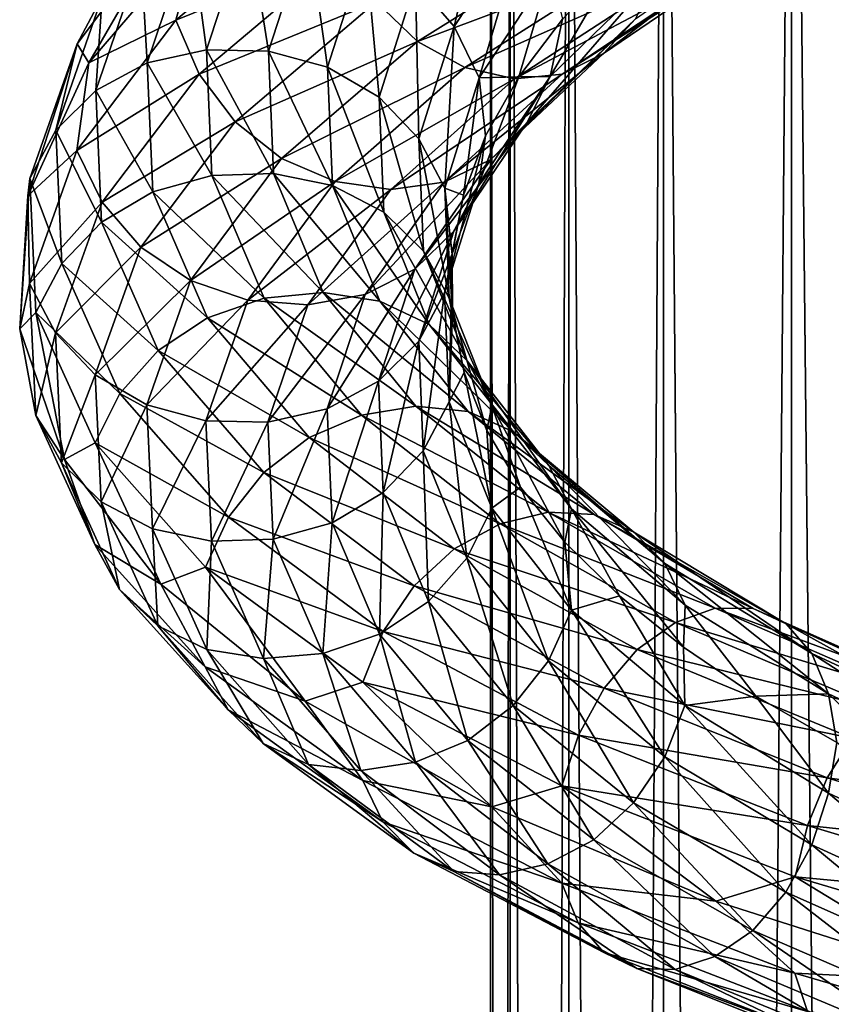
# Model space of a CAD drawing. Header units: metres. Extents: x -40 to 117, y -433 to 89.
# Tile 203 of 256: x -19 to -9, y -147 to -134. Entities that reach past the tile are written whole.
import ezdxf

# ---------------------------------------------------------------- set-up
doc = ezdxf.new("R2010")
doc.units = ezdxf.units.M
doc.layers.add('solid_506114_24501146', color=7, linetype='CONTINUOUS')

msp = doc.modelspace()

# ---------------------------------------------------------------- linework, layer by layer
at = {"layer": 'solid_506114_24501146'}
for points in [[(-7.222413, -315.732147, 285.176147), (-7.222413, -120.937187, 250.828537), (-9.192389, -121.217926, 249.236389)], [(-9.192389, -316.012909, 283.583984), (-9.192389, -121.217926, 249.236389), (-10.809105, -121.560013, 247.296341)], [(-9.192389, -316.012909, 283.583984), (-7.222413, -315.732147, 285.176147), (-9.192389, -121.217926, 249.236389)], [(-10.809105, -316.35498, 281.643951), (-10.809105, -121.560013, 247.296341), (-12.010434, -121.950287, 245.082962)], [(-10.809105, -316.35498, 281.643951), (-9.192389, -316.012909, 283.583984), (-10.809105, -121.560013, 247.296341)], [(-12.010434, -316.74527, 279.430573), (-12.010434, -121.950287, 245.082962), (-12.750209, -122.373764, 242.68129)], [(-12.010434, -316.74527, 279.430573), (-10.809105, -316.35498, 281.643951), (-12.010434, -121.950287, 245.082962)], [(-12.750209, -317.168732, 277.0289), (-12.750209, -122.373764, 242.68129), (-13, -122.814171, 240.183655)], [(-12.750209, -317.168732, 277.0289), (-12.010434, -316.74527, 279.430573), (-12.750209, -122.373764, 242.68129)], [(-13, -317.609131, 274.53125), (-13, -122.814171, 240.183655), (-12.750209, -123.25457, 237.686005)], [(-13, -317.609131, 274.53125), (-12.750209, -317.168732, 277.0289), (-13, -122.814171, 240.183655)], [(-12.750209, -318.04953, 272.03363), (-13, -317.609131, 274.53125), (-12.750209, -123.25457, 237.686005)], [(-12.750209, -318.04953, 272.03363), (-12.750209, -123.25457, 237.686005), (-12.010434, -123.678047, 235.284348)], [(-12.010434, -318.473022, 269.631958), (-12.750209, -318.04953, 272.03363), (-12.010434, -123.678047, 235.284348)], [(-12.010434, -318.473022, 269.631958), (-12.010434, -123.678047, 235.284348), (-10.809105, -124.068329, 233.070969)], [(-10.809105, -318.863312, 267.418579), (-12.010434, -318.473022, 269.631958), (-10.809105, -124.068329, 233.070969)], [(-10.809105, -318.863312, 267.418579), (-10.809105, -124.068329, 233.070969), (-9.192389, -124.410408, 231.13092)], [(-9.192389, -319.205383, 265.478516), (-10.809105, -318.863312, 267.418579), (-9.192389, -124.410408, 231.13092)], [(-9.192389, -319.205383, 265.478516), (-9.192389, -124.410408, 231.13092), (-7.222413, -124.691147, 229.538757)], [(-7.222413, -319.486115, 263.886383), (-9.192389, -319.205383, 265.478516), (-7.222413, -124.691147, 229.538757)], [(-13.461866, -134.418015, 986.579712), (-13.951311, -133.854904, 986.533081), (-12.992602, -132.422089, 988.759155)], [(-12.536791, -133.019928, 988.724365), (-13.461866, -134.418015, 986.579712), (-12.992602, -132.422089, 988.759155)], [(-15.115647, -132.765366, 994.130432), (-16.98041, -134.341232, 991.429504), (-14.853276, -133.472931, 994.151855)], [(-16.682095, -133.24794, 991.948059), (-16.98041, -134.341232, 991.429504), (-15.115647, -132.765366, 994.130432)], [(-16.978565, -132.970627, 990.984436), (-18.231396, -134.638947, 988.00354), (-18.085342, -134.87999, 989.035889)], [(-17.913208, -134.039093, 987.717712), (-18.231396, -134.638947, 988.00354), (-16.978565, -132.970627, 990.984436)], [(-16.978565, -132.970627, 990.984436), (-18.085342, -134.87999, 989.035889), (-16.682095, -133.24794, 991.948059)], [(-13.145379, -135.067657, 986.701843), (-13.461866, -134.418015, 986.579712), (-12.536791, -133.019928, 988.724365)], [(-12.242052, -133.694855, 988.795776), (-13.145379, -135.067657, 986.701843), (-12.536791, -133.019928, 988.724365)], [(-16.065187, -133.116745, 986.887939), (-16.594353, -134.713348, 984.143311), (-16.791454, -133.240463, 987.135498)], [(-15.810983, -134.732254, 984.088867), (-16.594353, -134.713348, 984.143311), (-16.065187, -133.116745, 986.887939)], [(-15.306797, -133.182343, 986.694397), (-15.810983, -134.732254, 984.088867), (-16.065187, -133.116745, 986.887939)], [(-15.061395, -134.934021, 984.097351), (-15.810983, -134.732254, 984.088867), (-15.306797, -133.182343, 986.694397)], [(-14.581112, -133.431137, 986.571228), (-15.061395, -134.934021, 984.097351), (-15.306797, -133.182343, 986.694397)], [(-11.569992, -134.763153, 991.982727), (-11.16307, -134.320969, 991.521973), (-9.38654, -133.082993, 993.178589)], [(-9.728703, -133.506927, 993.710266), (-11.569992, -134.763153, 991.982727), (-9.38654, -133.082993, 993.178589)], [(-16.682095, -133.24794, 991.948059), (-18.085342, -134.87999, 989.035889), (-16.98041, -134.341232, 991.429504)], [(-16.791454, -133.240463, 987.135498), (-17.344543, -134.878998, 984.256104), (-17.422356, -133.557022, 987.419678)], [(-16.594353, -134.713348, 984.143311), (-17.344543, -134.878998, 984.256104), (-16.791454, -133.240463, 987.135498)], [(-14.447522, -134.107391, 994.035217), (-13.925411, -134.609634, 993.783936), (-11.709272, -133.225967, 995.905457)], [(-11.709272, -133.225967, 995.905457), (-13.925411, -134.609634, 993.783936), (-11.203411, -133.590164, 995.437988)], [(-14.41085, -135.314621, 984.171997), (-15.061395, -134.934021, 984.097351), (-14.581112, -133.431137, 986.571228)], [(-13.951311, -133.854904, 986.533081), (-14.41085, -135.314621, 984.171997), (-14.581112, -133.431137, 986.571228)], [(-17.422356, -133.557022, 987.419678), (-17.996225, -135.228546, 984.421326), (-17.913208, -134.039093, 987.717712)], [(-17.344543, -134.878998, 984.256104), (-17.996225, -135.228546, 984.421326), (-17.422356, -133.557022, 987.419678)], [(-16.98041, -134.341232, 991.429504), (-16.685671, -135.023483, 991.496216), (-14.853276, -133.472931, 994.151855)], [(-14.853276, -133.472931, 994.151855), (-16.685671, -135.023483, 991.496216), (-14.447522, -134.107391, 994.035217)], [(-12.093015, -135.024628, 992.476135), (-11.569992, -134.763153, 991.982727), (-9.728703, -133.506927, 993.710266)], [(-10.16849, -133.742676, 994.29303), (-12.093015, -135.024628, 992.476135), (-9.728703, -133.506927, 993.710266)], [(-13.925411, -134.609634, 993.783936), (-13.323809, -134.938492, 993.415161), (-11.203411, -133.590164, 995.437988)], [(-11.203411, -133.590164, 995.437988), (-13.323809, -134.938492, 993.415161), (-10.674756, -133.766907, 994.884521)], [(-12.243896, -135.050293, 989.235901), (-12.088462, -134.325668, 989.055542), (-11.405484, -133.6091, 990.096497)], [(-10.89929, -133.743912, 991.128662), (-12.243896, -135.050293, 989.235901), (-11.405484, -133.6091, 990.096497)], [(-13.323809, -134.938492, 993.415161), (-12.695098, -135.080429, 992.966309), (-10.674756, -133.766907, 994.884521)], [(-12.242052, -133.694855, 988.795776), (-12.64183, -135.05748, 987.952576), (-13.145379, -135.067657, 986.701843)], [(-12.695098, -135.080429, 992.966309), (-12.093015, -135.024628, 992.476135), (-10.16849, -133.742676, 994.29303)], [(-10.674756, -133.766907, 994.884521), (-12.695098, -135.080429, 992.966309), (-10.16849, -133.742676, 994.29303)], [(-12.242052, -133.694855, 988.795776), (-12.088462, -134.325668, 989.055542), (-12.64183, -135.05748, 987.952576)], [(-12.540216, -135.637939, 989.574402), (-12.243896, -135.050293, 989.235901), (-10.89929, -133.743912, 991.128662)], [(-11.16307, -134.320969, 991.521973), (-12.540216, -135.637939, 989.574402), (-10.89929, -133.743912, 991.128662)], [(-13.905283, -135.841751, 984.304626), (-14.41085, -135.314621, 984.171997), (-13.951311, -133.854904, 986.533081)], [(-13.461866, -134.418015, 986.579712), (-13.905283, -135.841751, 984.304626), (-13.951311, -133.854904, 986.533081)], [(-17.913208, -134.039093, 987.717712), (-18.503246, -135.732239, 984.624695), (-18.231396, -134.638947, 988.00354)], [(-17.996225, -135.228546, 984.421326), (-18.503246, -135.732239, 984.624695), (-17.913208, -134.039093, 987.717712)], [(-16.685671, -135.023483, 991.496216), (-16.229858, -135.625305, 991.453308), (-14.447522, -134.107391, 994.035217)], [(-14.447522, -134.107391, 994.035217), (-16.229858, -135.625305, 991.453308), (-13.925411, -134.609634, 993.783936)], [(-16.98041, -134.341232, 991.429504), (-18.233374, -135.988983, 988.436829), (-16.685671, -135.023483, 991.496216)], [(-18.085342, -134.87999, 989.035889), (-18.233374, -135.988983, 988.436829), (-16.98041, -134.341232, 991.429504)], [(-13.578371, -136.465103, 984.480408), (-13.905283, -135.841751, 984.304626), (-13.461866, -134.418015, 986.579712)], [(-13.145379, -135.067657, 986.701843), (-13.578371, -136.465103, 984.480408), (-13.461866, -134.418015, 986.579712)], [(-12.997339, -136.100418, 989.95343), (-12.540216, -135.637939, 989.574402), (-11.16307, -134.320969, 991.521973)], [(-11.569992, -134.763153, 991.982727), (-12.997339, -136.100418, 989.95343), (-11.16307, -134.320969, 991.521973)], [(-12.243896, -135.050293, 989.235901), (-12.64183, -135.05748, 987.952576), (-12.088462, -134.325668, 989.055542)], [(-18.231396, -134.638947, 988.00354), (-18.856508, -136.562592, 985.905945), (-18.085342, -134.87999, 989.035889)], [(-18.231396, -134.638947, 988.00354), (-18.831913, -136.341202, 984.846497), (-18.856508, -136.562592, 985.905945)], [(-18.503246, -135.732239, 984.624695), (-18.831913, -136.341202, 984.846497), (-18.231396, -134.638947, 988.00354)], [(-16.229858, -135.625305, 991.453308), (-15.643338, -136.090042, 991.2995), (-13.925411, -134.609634, 993.783936)], [(-13.925411, -134.609634, 993.783936), (-15.643338, -136.090042, 991.2995), (-13.323809, -134.938492, 993.415161)], [(-16.594353, -134.713348, 984.143311), (-16.525763, -136.305298, 981.348816), (-17.344543, -134.878998, 984.256104)], [(-15.74563, -136.277786, 981.43573), (-16.525763, -136.305298, 981.348816), (-16.594353, -134.713348, 984.143311)], [(-15.810983, -134.732254, 984.088867), (-15.74563, -136.277786, 981.43573), (-16.594353, -134.713348, 984.143311)], [(-14.999141, -136.432709, 981.578064), (-15.74563, -136.277786, 981.43573), (-15.810983, -134.732254, 984.088867)], [(-15.061395, -134.934021, 984.097351), (-14.999141, -136.432709, 981.578064), (-15.810983, -134.732254, 984.088867)], [(-13.584886, -136.390671, 990.343811), (-12.997339, -136.100418, 989.95343), (-11.569992, -134.763153, 991.982727)], [(-12.093015, -135.024628, 992.476135), (-13.584886, -136.390671, 990.343811), (-11.569992, -134.763153, 991.982727)], [(-18.085342, -134.87999, 989.035889), (-18.856508, -136.562592, 985.905945), (-18.233374, -135.988983, 988.436829)], [(-17.344543, -134.878998, 984.256104), (-17.272852, -136.512589, 981.324646), (-17.996225, -135.228546, 984.421326)], [(-16.525763, -136.305298, 981.348816), (-17.272852, -136.512589, 981.324646), (-17.344543, -134.878998, 984.256104)], [(-18.233374, -135.988983, 988.436829), (-17.916887, -136.643768, 988.553589), (-16.685671, -135.023483, 991.496216)], [(-16.685671, -135.023483, 991.496216), (-17.916887, -136.643768, 988.553589), (-16.229858, -135.625305, 991.453308)], [(-15.643338, -136.090042, 991.2995), (-14.967518, -136.379074, 991.044983), (-13.323809, -134.938492, 993.415161)], [(-14.351285, -136.770279, 981.767334), (-14.999141, -136.432709, 981.578064), (-15.061395, -134.934021, 984.097351)], [(-14.41085, -135.314621, 984.171997), (-14.351285, -136.770279, 981.767334), (-15.061395, -134.934021, 984.097351)], [(-13.323809, -134.938492, 993.415161), (-14.967518, -136.379074, 991.044983), (-12.695098, -135.080429, 992.966309)], [(-14.261246, -136.481873, 990.716919), (-13.584886, -136.390671, 990.343811), (-12.093015, -135.024628, 992.476135)], [(-12.695098, -135.080429, 992.966309), (-14.261246, -136.481873, 990.716919), (-12.093015, -135.024628, 992.476135)], [(-13.465545, -137.007477, 987.410645), (-13.147359, -136.408676, 987.132202), (-12.243896, -135.050293, 989.235901)], [(-12.540216, -135.637939, 989.574402), (-13.465545, -137.007477, 987.410645), (-12.243896, -135.050293, 989.235901)], [(-12.243896, -135.050293, 989.235901), (-13.147359, -136.408676, 987.132202), (-12.64183, -135.05748, 987.952576)], [(-14.967518, -136.379074, 991.044983), (-14.261246, -136.481873, 990.716919), (-12.695098, -135.080429, 992.966309)], [(-13.145379, -135.067657, 986.701843), (-13.343851, -136.553436, 985.605896), (-13.578371, -136.465103, 984.480408)], [(-13.145379, -135.067657, 986.701843), (-13.062206, -135.802673, 986.796509), (-13.343851, -136.553436, 985.605896)], [(-13.147359, -136.408676, 987.132202), (-13.062206, -135.802673, 986.796509), (-12.64183, -135.05748, 987.952576)], [(-13.145379, -135.067657, 986.701843), (-12.64183, -135.05748, 987.952576), (-13.062206, -135.802673, 986.796509)], [(-17.996225, -135.228546, 984.421326), (-17.921841, -136.894821, 981.36908), (-18.503246, -135.732239, 984.624695)], [(-17.272852, -136.512589, 981.324646), (-17.921841, -136.894821, 981.36908), (-17.996225, -135.228546, 984.421326)], [(-13.847808, -137.261475, 981.987427), (-14.351285, -136.770279, 981.767334), (-14.41085, -135.314621, 984.171997)], [(-13.905283, -135.841751, 984.304626), (-13.847808, -137.261475, 981.987427), (-14.41085, -135.314621, 984.171997)], [(-17.916887, -136.643768, 988.553589), (-17.427443, -137.210327, 988.592041), (-16.229858, -135.625305, 991.453308)], [(-16.229858, -135.625305, 991.453308), (-17.427443, -137.210327, 988.592041), (-15.643338, -136.090042, 991.2995)], [(-13.956398, -137.491531, 987.700012), (-13.465545, -137.007477, 987.410645), (-12.540216, -135.637939, 989.574402)], [(-12.997339, -136.100418, 989.95343), (-13.956398, -137.491531, 987.700012), (-12.540216, -135.637939, 989.574402)], [(-18.503246, -135.732239, 984.624695), (-18.426765, -137.41983, 981.476318), (-18.831913, -136.341202, 984.846497)], [(-17.921841, -136.894821, 981.36908), (-18.426765, -137.41983, 981.476318), (-18.503246, -135.732239, 984.624695)], [(-13.522247, -137.858505, 982.217834), (-13.847808, -137.261475, 981.987427), (-13.905283, -135.841751, 984.304626)], [(-13.578371, -136.465103, 984.480408), (-13.522247, -137.858505, 982.217834), (-13.905283, -135.841751, 984.304626)], [(-13.580416, -137.790833, 984.900757), (-13.343851, -136.553436, 985.605896), (-13.062206, -135.802673, 986.796509)], [(-13.147359, -136.408676, 987.132202), (-13.580416, -137.790833, 984.900757), (-13.062206, -135.802673, 986.796509)], [(-18.856508, -136.562592, 985.905945), (-18.833958, -137.669479, 985.2677), (-18.233374, -135.988983, 988.436829)], [(-18.233374, -135.988983, 988.436829), (-18.833958, -137.669479, 985.2677), (-17.916887, -136.643768, 988.553589)], [(-17.427443, -137.210327, 988.592041), (-16.797642, -137.634613, 988.545593), (-15.643338, -136.090042, 991.2995)], [(-15.643338, -136.090042, 991.2995), (-16.797642, -137.634613, 988.545593), (-14.967518, -136.379074, 991.044983)], [(-14.587298, -137.8125, 987.977173), (-13.956398, -137.491531, 987.700012), (-12.997339, -136.100418, 989.95343)], [(-13.584886, -136.390671, 990.343811), (-14.587298, -137.8125, 987.977173), (-12.997339, -136.100418, 989.95343)], [(-15.74563, -136.277786, 981.43573), (-15.116708, -137.785446, 978.837158), (-16.525763, -136.305298, 981.348816)], [(-14.400034, -137.895401, 979.110657), (-15.116708, -137.785446, 978.837158), (-15.74563, -136.277786, 981.43573)], [(-14.999141, -136.432709, 981.578064), (-14.400034, -137.895401, 979.110657), (-15.74563, -136.277786, 981.43573)], [(-18.831913, -136.341202, 984.846497), (-18.95866, -138.245041, 982.697021), (-18.856508, -136.562592, 985.905945)], [(-18.831913, -136.341202, 984.846497), (-18.754074, -138.037613, 981.63324), (-18.95866, -138.245041, 982.697021)], [(-18.426765, -137.41983, 981.476318), (-18.754074, -138.037613, 981.63324), (-18.831913, -136.341202, 984.846497)], [(-16.525763, -136.305298, 981.348816), (-15.865679, -137.857483, 978.611694), (-17.272852, -136.512589, 981.324646)], [(-16.797642, -137.634613, 988.545593), (-16.071953, -137.880814, 988.416748), (-14.967518, -136.379074, 991.044983)], [(-15.116708, -137.785446, 978.837158), (-15.865679, -137.857483, 978.611694), (-16.525763, -136.305298, 981.348816)], [(-14.967518, -136.379074, 991.044983), (-16.071953, -137.880814, 988.416748), (-14.261246, -136.481873, 990.716919)], [(-15.313567, -137.941635, 988.22168), (-14.587298, -137.8125, 987.977173), (-13.584886, -136.390671, 990.343811)], [(-14.261246, -136.481873, 990.716919), (-15.313567, -137.941635, 988.22168), (-13.584886, -136.390671, 990.343811)], [(-13.909082, -138.400909, 985.116028), (-13.580416, -137.790833, 984.900757), (-13.147359, -136.408676, 987.132202)], [(-13.465545, -137.007477, 987.410645), (-13.909082, -138.400909, 985.116028), (-13.147359, -136.408676, 987.132202)], [(-17.272852, -136.512589, 981.324646), (-16.582928, -138.104645, 978.453308), (-17.921841, -136.894821, 981.36908)], [(-15.865679, -137.857483, 978.611694), (-16.582928, -138.104645, 978.453308), (-17.272852, -136.512589, 981.324646)], [(-16.071953, -137.880814, 988.416748), (-15.313567, -137.941635, 988.22168), (-14.261246, -136.481873, 990.716919)], [(-13.778055, -138.19162, 979.412292), (-14.400034, -137.895401, 979.110657), (-14.999141, -136.432709, 981.578064)], [(-14.351285, -136.770279, 981.767334), (-13.778055, -138.19162, 979.412292), (-14.999141, -136.432709, 981.578064)], [(-13.578371, -136.465103, 984.480408), (-13.343851, -136.553436, 985.605896), (-13.483634, -137.303879, 984.396729)], [(-13.578371, -136.465103, 984.480408), (-13.483634, -137.303879, 984.396729), (-13.48012, -138.0522, 983.178528)], [(-13.578371, -136.465103, 984.480408), (-13.48012, -138.0522, 983.178528), (-13.522247, -137.858505, 982.217834)], [(-18.856508, -136.562592, 985.905945), (-18.95866, -138.245041, 982.697021), (-18.833958, -137.669479, 985.2677)], [(-18.833958, -137.669479, 985.2677), (-18.507046, -138.295685, 985.437561), (-17.916887, -136.643768, 988.553589)], [(-17.916887, -136.643768, 988.553589), (-18.507046, -138.295685, 985.437561), (-17.427443, -137.210327, 988.592041)], [(-13.580416, -137.790833, 984.900757), (-13.483634, -137.303879, 984.396729), (-13.343851, -136.553436, 985.605896)], [(-13.294689, -138.648239, 979.71814), (-13.778055, -138.19162, 979.412292), (-14.351285, -136.770279, 981.767334)], [(-13.847808, -137.261475, 981.987427), (-13.294689, -138.648239, 979.71814), (-14.351285, -136.770279, 981.767334)], [(-17.921841, -136.894821, 981.36908), (-17.205994, -138.518097, 978.379333), (-18.426765, -137.41983, 981.476318)], [(-16.582928, -138.104645, 978.453308), (-17.205994, -138.518097, 978.379333), (-17.921841, -136.894821, 981.36908)], [(-14.416103, -138.907043, 985.311035), (-13.909082, -138.400909, 985.116028), (-13.465545, -137.007477, 987.410645)], [(-13.956398, -137.491531, 987.700012), (-14.416103, -138.907043, 985.311035), (-13.465545, -137.007477, 987.410645)], [(-18.507046, -138.295685, 985.437561), (-18.00148, -138.825653, 985.561951), (-17.427443, -137.210327, 988.592041)], [(-17.427443, -137.210327, 988.592041), (-18.00148, -138.825653, 985.561951), (-16.797642, -137.634613, 988.545593)], [(-12.982132, -139.219879, 980.002075), (-13.294689, -138.648239, 979.71814), (-13.847808, -137.261475, 981.987427)], [(-13.522247, -137.858505, 982.217834), (-12.982132, -139.219879, 980.002075), (-13.847808, -137.261475, 981.987427)], [(-18.426765, -137.41983, 981.476318), (-17.69075, -139.063354, 978.392334), (-18.754074, -138.037613, 981.63324)], [(-17.205994, -138.518097, 978.379333), (-17.69075, -139.063354, 978.392334), (-18.426765, -137.41983, 981.476318)], [(-13.580416, -137.790833, 984.900757), (-13.524283, -139.168671, 982.628174), (-13.483634, -137.303879, 984.396729)], [(-13.524283, -139.168671, 982.628174), (-13.48012, -138.0522, 983.178528), (-13.483634, -137.303879, 984.396729)], [(-15.067785, -139.259537, 985.468872), (-14.416103, -138.907043, 985.311035), (-13.956398, -137.491531, 987.700012)], [(-14.587298, -137.8125, 987.977173), (-15.067785, -139.259537, 985.468872), (-13.956398, -137.491531, 987.700012)], [(-18.95866, -138.245041, 982.697021), (-18.756111, -139.343735, 982.042419), (-18.833958, -137.669479, 985.2677)], [(-18.833958, -137.669479, 985.2677), (-18.756111, -139.343735, 982.042419), (-18.507046, -138.295685, 985.437561)], [(-18.00148, -138.825653, 985.561951), (-17.350935, -139.208115, 985.628784), (-16.797642, -137.634613, 988.545593)], [(-16.797642, -137.634613, 988.545593), (-17.350935, -139.208115, 985.628784), (-16.071953, -137.880814, 988.416748)], [(-15.116708, -137.785446, 978.837158), (-13.943523, -139.223343, 976.394958), (-15.865679, -137.857483, 978.611694)], [(-13.28247, -139.291809, 976.792236), (-13.943523, -139.223343, 976.394958), (-15.116708, -137.785446, 978.837158)], [(-14.400034, -137.895401, 979.110657), (-13.28247, -139.291809, 976.792236), (-15.116708, -137.785446, 978.837158)], [(-13.909082, -138.400909, 985.116028), (-13.851592, -139.789764, 982.779419), (-13.580416, -137.790833, 984.900757)], [(-13.851592, -139.789764, 982.779419), (-13.524283, -139.168671, 982.628174), (-13.580416, -137.790833, 984.900757)], [(-17.350935, -139.208115, 985.628784), (-16.601343, -139.410126, 985.632568), (-16.071953, -137.880814, 988.416748)], [(-16.071953, -137.880814, 988.416748), (-16.601343, -139.410126, 985.632568), (-15.313567, -137.941635, 988.22168)], [(-15.865679, -137.857483, 978.611694), (-14.634368, -139.336411, 976.038757), (-16.582928, -138.104645, 978.453308)], [(-13.943523, -139.223343, 976.394958), (-14.634368, -139.336411, 976.038757), (-15.865679, -137.857483, 978.611694)], [(-15.817976, -139.427689, 985.577698), (-15.067785, -139.259537, 985.468872), (-14.587298, -137.8125, 987.977173)], [(-15.313567, -137.941635, 988.22168), (-15.817976, -139.427689, 985.577698), (-14.587298, -137.8125, 987.977173)], [(-12.708762, -139.549835, 977.199829), (-13.28247, -139.291809, 976.792236), (-14.400034, -137.895401, 979.110657)], [(-13.778055, -138.19162, 979.412292), (-12.708762, -139.549835, 977.199829), (-14.400034, -137.895401, 979.110657)], [(-13.522247, -137.858505, 982.217834), (-13.48012, -138.0522, 983.178528), (-13.333866, -138.796097, 981.961914)], [(-13.522247, -137.858505, 982.217834), (-13.333866, -138.796097, 981.961914), (-13.046168, -139.530243, 980.76239)], [(-13.522247, -137.858505, 982.217834), (-13.046168, -139.530243, 980.76239), (-12.982132, -139.219879, 980.002075)], [(-18.754074, -138.037613, 981.63324), (-18.390638, -139.897308, 979.513611), (-18.95866, -138.245041, 982.697021)], [(-18.754074, -138.037613, 981.63324), (-18.004986, -139.689377, 978.485718), (-18.390638, -139.897308, 979.513611)], [(-17.69075, -139.063354, 978.392334), (-18.004986, -139.689377, 978.485718), (-18.754074, -138.037613, 981.63324)], [(-16.601343, -139.410126, 985.632568), (-15.817976, -139.427689, 985.577698), (-15.313567, -137.941635, 988.22168)], [(-16.582928, -138.104645, 978.453308), (-15.295953, -139.620255, 975.753723), (-17.205994, -138.518097, 978.379333)], [(-14.634368, -139.336411, 976.038757), (-15.295953, -139.620255, 975.753723), (-16.582928, -138.104645, 978.453308)], [(-13.524283, -139.168671, 982.628174), (-13.333866, -138.796097, 981.961914), (-13.48012, -138.0522, 983.178528)], [(-18.95866, -138.245041, 982.697021), (-18.390638, -139.897308, 979.513611), (-18.756111, -139.343735, 982.042419)], [(-12.262908, -139.974472, 977.586548), (-12.708762, -139.549835, 977.199829), (-13.778055, -138.19162, 979.412292)], [(-13.294689, -138.648239, 979.71814), (-12.262908, -139.974472, 977.586548), (-13.778055, -138.19162, 979.412292)], [(-18.756111, -139.343735, 982.042419), (-18.43055, -139.941284, 982.266174), (-18.507046, -138.295685, 985.437561)], [(-18.507046, -138.295685, 985.437561), (-18.43055, -139.941284, 982.266174), (-18.00148, -138.825653, 985.561951)], [(-14.416103, -138.907043, 985.311035), (-14.356517, -140.317657, 982.87854), (-13.909082, -138.400909, 985.116028)], [(-14.356517, -140.317657, 982.87854), (-13.851592, -139.789764, 982.779419), (-13.909082, -138.400909, 985.116028)], [(-17.205994, -138.518097, 978.379333), (-15.870663, -140.062378, 975.568054), (-17.69075, -139.063354, 978.392334)], [(-15.295953, -139.620255, 975.753723), (-15.870663, -140.062378, 975.568054), (-17.205994, -138.518097, 978.379333)], [(-11.974608, -140.522614, 977.920898), (-12.262908, -139.974472, 977.586548), (-13.294689, -138.648239, 979.71814)], [(-12.982132, -139.219879, 980.002075), (-11.974608, -140.522614, 977.920898), (-13.294689, -138.648239, 979.71814)], [(-18.43055, -139.941284, 982.266174), (-17.927073, -140.434723, 982.478027), (-18.00148, -138.825653, 985.561951)], [(-18.00148, -138.825653, 985.561951), (-17.927073, -140.434723, 982.478027), (-17.350935, -139.208115, 985.628784)], [(-15.067785, -139.259537, 985.468872), (-15.005506, -140.701355, 982.915222), (-14.416103, -138.907043, 985.311035)], [(-15.005506, -140.701355, 982.915222), (-14.356517, -140.317657, 982.87854), (-14.416103, -138.907043, 985.311035)], [(-13.524283, -139.168671, 982.628174), (-12.984087, -140.514801, 980.402771), (-13.333866, -138.796097, 981.961914)], [(-12.984087, -140.514801, 980.402771), (-13.046168, -139.530243, 980.76239), (-13.333866, -138.796097, 981.961914)], [(-17.69075, -139.063354, 978.392334), (-16.317799, -140.626144, 975.492126), (-18.004986, -139.689377, 978.485718)], [(-15.870663, -140.062378, 975.568054), (-16.317799, -140.626144, 975.492126), (-17.69075, -139.063354, 978.392334)], [(-17.927073, -140.434723, 982.478027), (-17.279217, -140.775497, 982.660095), (-17.350935, -139.208115, 985.628784)], [(-17.350935, -139.208115, 985.628784), (-17.279217, -140.775497, 982.660095), (-16.601343, -139.410126, 985.632568)], [(-15.817976, -139.427689, 985.577698), (-15.752595, -140.908173, 982.88623), (-15.067785, -139.259537, 985.468872)], [(-15.752595, -140.908173, 982.88623), (-15.005506, -140.701355, 982.915222), (-15.067785, -139.259537, 985.468872)], [(-13.943523, -139.223343, 976.394958), (-12.270956, -140.563583, 974.202759), (-14.634368, -139.336411, 976.038757)], [(-11.689198, -140.595444, 974.711853), (-12.270956, -140.563583, 974.202759), (-13.943523, -139.223343, 976.394958)], [(-13.28247, -139.291809, 976.792236), (-11.689198, -140.595444, 974.711853), (-13.943523, -139.223343, 976.394958)], [(-13.851592, -139.789764, 982.779419), (-13.298322, -141.146301, 980.49115), (-13.524283, -139.168671, 982.628174)], [(-13.298322, -141.146301, 980.49115), (-12.984087, -140.514801, 980.402771), (-13.524283, -139.168671, 982.628174)], [(-12.982132, -139.219879, 980.002075), (-13.046168, -139.530243, 980.76239), (-12.620328, -140.247604, 979.598755)], [(-12.982132, -139.219879, 980.002075), (-12.620328, -140.247604, 979.598755), (-12.058935, -140.946548, 978.480835)], [(-12.982132, -139.219879, 980.002075), (-12.058935, -140.946548, 978.480835), (-11.974608, -140.522614, 977.920898)], [(-18.756111, -139.343735, 982.042419), (-18.006941, -140.973785, 978.883179), (-18.43055, -139.941284, 982.266174)], [(-18.390638, -139.897308, 979.513611), (-18.006941, -140.973785, 978.883179), (-18.756111, -139.343735, 982.042419)], [(-17.279217, -140.775497, 982.660095), (-16.532724, -140.933548, 982.798706), (-16.601343, -139.410126, 985.632568)], [(-16.601343, -139.410126, 985.632568), (-16.532724, -140.933548, 982.798706), (-15.817976, -139.427689, 985.577698)], [(-14.634368, -139.336411, 976.038757), (-12.878932, -140.712799, 973.728333), (-15.295953, -139.620255, 975.753723)], [(-12.270956, -140.563583, 974.202759), (-12.878932, -140.712799, 973.728333), (-14.634368, -139.336411, 976.038757)], [(-11.184308, -140.819763, 975.215271), (-11.689198, -140.595444, 974.711853), (-13.28247, -139.291809, 976.792236)], [(-12.708762, -139.549835, 977.199829), (-11.184308, -140.819763, 975.215271), (-13.28247, -139.291809, 976.792236)], [(-16.532724, -140.933548, 982.798706), (-15.752595, -140.908173, 982.88623), (-15.817976, -139.427689, 985.577698)], [(-12.984087, -140.514801, 980.402771), (-12.620328, -140.247604, 979.598755), (-13.046168, -139.530243, 980.76239)], [(-15.295953, -139.620255, 975.753723), (-13.461157, -141.028946, 973.328674), (-15.870663, -140.062378, 975.568054)], [(-12.878932, -140.712799, 973.728333), (-13.461157, -141.028946, 973.328674), (-15.295953, -139.620255, 975.753723)], [(-10.791936, -141.216141, 975.674988), (-11.184308, -140.819763, 975.215271), (-12.708762, -139.549835, 977.199829)], [(-12.262908, -139.974472, 977.586548), (-10.791936, -141.216141, 975.674988), (-12.708762, -139.549835, 977.199829)], [(-18.004986, -139.689377, 978.485718), (-17.173843, -141.475632, 976.489868), (-18.390638, -139.897308, 979.513611)], [(-18.004986, -139.689377, 978.485718), (-16.607647, -141.259552, 975.525513), (-17.173843, -141.475632, 976.489868)], [(-16.317799, -140.626144, 975.492126), (-16.607647, -141.259552, 975.525513), (-18.004986, -139.689377, 978.485718)], [(-18.390638, -139.897308, 979.513611), (-17.173843, -141.475632, 976.489868), (-18.006941, -140.973785, 978.883179)], [(-14.356517, -140.317657, 982.87854), (-13.783079, -141.694885, 980.496338), (-13.851592, -139.789764, 982.779419)], [(-13.783079, -141.694885, 980.496338), (-13.298322, -141.146301, 980.49115), (-13.851592, -139.789764, 982.779419)], [(-18.43055, -139.941284, 982.266174), (-17.694384, -141.543686, 979.159912), (-17.927073, -140.434723, 982.478027)], [(-18.006941, -140.973785, 978.883179), (-17.694384, -141.543686, 979.159912), (-18.43055, -139.941284, 982.266174)], [(-10.538218, -141.743469, 976.054871), (-10.791936, -141.216141, 975.674988), (-12.262908, -139.974472, 977.586548)], [(-11.974608, -140.522614, 977.920898), (-10.538218, -141.743469, 976.054871), (-12.262908, -139.974472, 977.586548)], [(-15.870663, -140.062378, 975.568054), (-13.966929, -141.496231, 973.04187), (-16.317799, -140.626144, 975.492126)], [(-13.461157, -141.028946, 973.328674), (-13.966929, -141.496231, 973.04187), (-15.870663, -140.062378, 975.568054)], [(-12.984087, -140.514801, 980.402771), (-11.976412, -141.803207, 978.312256), (-12.620328, -140.247604, 979.598755)], [(-11.976412, -141.803207, 978.312256), (-12.058935, -140.946548, 978.480835), (-12.620328, -140.247604, 979.598755)], [(-15.005506, -140.701355, 982.915222), (-14.406145, -142.108337, 980.414307), (-14.356517, -140.317657, 982.87854)], [(-14.406145, -142.108337, 980.414307), (-13.783079, -141.694885, 980.496338), (-14.356517, -140.317657, 982.87854)], [(-17.927073, -140.434723, 982.478027), (-17.211018, -142.001938, 979.457458), (-17.279217, -140.775497, 982.660095)], [(-17.694384, -141.543686, 979.159912), (-17.211018, -142.001938, 979.457458), (-17.927073, -140.434723, 982.478027)], [(-13.298322, -141.146301, 980.49115), (-12.266259, -142.444153, 978.34137), (-12.984087, -140.514801, 980.402771)], [(-12.266259, -142.444153, 978.34137), (-11.976412, -141.803207, 978.312256), (-12.984087, -140.514801, 980.402771)], [(-11.974608, -140.522614, 977.920898), (-12.058935, -140.946548, 978.480835), (-11.368124, -141.623962, 977.42041)], [(-11.974608, -140.522614, 977.920898), (-11.368124, -141.623962, 977.42041), (-10.559401, -142.272964, 976.435425)], [(-11.974608, -140.522614, 977.920898), (-10.559401, -142.272964, 976.435425), (-10.538218, -141.743469, 976.054871)], [(-16.317799, -140.626144, 975.492126), (-14.36043, -142.076172, 972.885498), (-16.607647, -141.259552, 975.525513)], [(-13.966929, -141.496231, 973.04187), (-14.36043, -142.076172, 972.885498), (-16.317799, -140.626144, 975.492126)], [(-12.270956, -140.563583, 974.202759), (-10.156933, -141.781219, 972.348877), (-12.878932, -140.712799, 973.728333)], [(-9.675399, -141.782639, 972.953857), (-10.156933, -141.781219, 972.348877), (-12.270956, -140.563583, 974.202759)], [(-11.689198, -140.595444, 974.711853), (-9.675399, -141.782639, 972.953857), (-12.270956, -140.563583, 974.202759)], [(-9.257491, -141.978882, 973.539246), (-9.675399, -141.782639, 972.953857), (-11.689198, -140.595444, 974.711853)], [(-11.184308, -140.819763, 975.215271), (-9.257491, -141.978882, 973.539246), (-11.689198, -140.595444, 974.711853)], [(-17.279217, -140.775497, 982.660095), (-16.589039, -142.302704, 979.75238), (-16.532724, -140.933548, 982.798706)], [(-17.211018, -142.001938, 979.457458), (-16.589039, -142.302704, 979.75238), (-17.279217, -140.775497, 982.660095)], [(-15.752595, -140.908173, 982.88623), (-15.123393, -142.352127, 980.250305), (-15.005506, -140.701355, 982.915222)], [(-15.123393, -142.352127, 980.250305), (-14.406145, -142.108337, 980.414307), (-15.005506, -140.701355, 982.915222)], [(-12.878932, -140.712799, 973.728333), (-10.660168, -141.960495, 971.773071), (-13.461157, -141.028946, 973.328674)], [(-10.156933, -141.781219, 972.348877), (-10.660168, -141.960495, 971.773071), (-12.878932, -140.712799, 973.728333)], [(-16.532724, -140.933548, 982.798706), (-15.872362, -142.418625, 980.023132), (-15.752595, -140.908173, 982.88623)], [(-15.872362, -142.418625, 980.023132), (-15.123393, -142.352127, 980.250305), (-15.752595, -140.908173, 982.88623)], [(-8.932716, -142.351715, 974.061401), (-9.257491, -141.978882, 973.539246), (-11.184308, -140.819763, 975.215271)], [(-10.791936, -141.216141, 975.674988), (-8.932716, -142.351715, 974.061401), (-11.184308, -140.819763, 975.215271)], [(-18.006941, -140.973785, 978.883179), (-16.609449, -142.523544, 975.911865), (-17.694384, -141.543686, 979.159912)], [(-17.173843, -141.475632, 976.489868), (-16.609449, -142.523544, 975.911865), (-18.006941, -140.973785, 978.883179)], [(-16.589039, -142.302704, 979.75238), (-15.872362, -142.418625, 980.023132), (-16.532724, -140.933548, 982.798706)], [(-13.461157, -141.028946, 973.328674), (-11.142088, -142.303452, 971.275146), (-13.966929, -141.496231, 973.04187)], [(-10.660168, -141.960495, 971.773071), (-11.142088, -142.303452, 971.275146), (-13.461157, -141.028946, 973.328674)], [(-11.976412, -141.803207, 978.312256), (-11.368124, -141.623962, 977.42041), (-12.058935, -140.946548, 978.480835)], [(-13.783079, -141.694885, 980.496338), (-12.713395, -143.011642, 978.257935), (-13.298322, -141.146301, 980.49115)], [(-12.713395, -143.011642, 978.257935), (-12.266259, -142.444153, 978.34137), (-13.298322, -141.146301, 980.49115)], [(-16.607647, -141.259552, 975.525513), (-15.344831, -142.954971, 973.724487), (-17.173843, -141.475632, 976.489868)], [(-16.607647, -141.259552, 975.525513), (-14.61551, -142.715912, 972.864441), (-15.344831, -142.954971, 973.724487)], [(-14.36043, -142.076172, 972.885498), (-14.61551, -142.715912, 972.864441), (-16.607647, -141.259552, 975.525513)], [(-8.722709, -142.861679, 974.480042), (-8.932716, -142.351715, 974.061401), (-10.791936, -141.216141, 975.674988)], [(-10.538218, -141.743469, 976.054871), (-8.722709, -142.861679, 974.480042), (-10.791936, -141.216141, 975.674988)], [(-17.173843, -141.475632, 976.489868), (-15.344831, -142.954971, 973.724487), (-16.609449, -142.523544, 975.911865)], [(-13.966929, -141.496231, 973.04187), (-11.560726, -142.791565, 970.901489), (-14.36043, -142.076172, 972.885498)], [(-11.142088, -142.303452, 971.275146), (-11.560726, -142.791565, 970.901489), (-13.966929, -141.496231, 973.04187)], [(-17.694384, -141.543686, 979.159912), (-16.32115, -143.06778, 976.238464), (-17.211018, -142.001938, 979.457458)], [(-16.609449, -142.523544, 975.911865), (-16.32115, -143.06778, 976.238464), (-17.694384, -141.543686, 979.159912)], [(-11.976412, -141.803207, 978.312256), (-10.539805, -143.0112, 976.4375), (-11.368124, -141.623962, 977.42041)], [(-10.539805, -143.0112, 976.4375), (-10.559401, -142.272964, 976.435425), (-11.368124, -141.623962, 977.42041)], [(-14.406145, -142.108337, 980.414307), (-13.288106, -143.452393, 978.063904), (-13.783079, -141.694885, 980.496338)], [(-13.288106, -143.452393, 978.063904), (-12.713395, -143.011642, 978.257935), (-13.783079, -141.694885, 980.496338)], [(-10.538218, -141.743469, 976.054871), (-10.559401, -142.272964, 976.435425), (-9.640326, -142.891281, 975.536316)], [(-10.538218, -141.743469, 976.054871), (-9.640326, -142.891281, 975.536316), (-8.722709, -142.861679, 974.480042)], [(-12.266259, -142.444153, 978.34137), (-10.794885, -143.660324, 976.412842), (-11.976412, -141.803207, 978.312256)], [(-10.794885, -143.660324, 976.412842), (-10.539805, -143.0112, 976.4375), (-11.976412, -141.803207, 978.312256)], [(-10.156933, -141.781219, 972.348877), (-7.678783, -142.85762, 970.905457), (-10.660168, -141.960495, 971.773071)], [(-7.314737, -142.835693, 971.586853), (-7.678783, -142.85762, 970.905457), (-10.156933, -141.781219, 972.348877)], [(-9.675399, -141.782639, 972.953857), (-7.314737, -142.835693, 971.586853), (-10.156933, -141.781219, 972.348877)], [(-6.998793, -143.010391, 972.237549), (-7.314737, -142.835693, 971.586853), (-9.675399, -141.782639, 972.953857)], [(-9.257491, -141.978882, 973.539246), (-6.998793, -143.010391, 972.237549), (-9.675399, -141.782639, 972.953857)], [(-17.211018, -142.001938, 979.457458), (-15.875297, -143.493515, 976.616821), (-16.589039, -142.302704, 979.75238)], [(-16.32115, -143.06778, 976.238464), (-15.875297, -143.493515, 976.616821), (-17.211018, -142.001938, 979.457458)], [(-10.660168, -141.960495, 971.773071), (-8.059237, -143.059906, 970.248718), (-11.142088, -142.303452, 971.275146)], [(-7.678783, -142.85762, 970.905457), (-8.059237, -143.059906, 970.248718), (-10.660168, -141.960495, 971.773071)], [(-6.753259, -143.365143, 972.809204), (-6.998793, -143.010391, 972.237549), (-9.257491, -141.978882, 973.539246)], [(-8.932716, -142.351715, 974.061401), (-6.753259, -143.365143, 972.809204), (-9.257491, -141.978882, 973.539246)], [(-15.123393, -142.352127, 980.250305), (-13.94969, -143.730133, 977.772461), (-14.406145, -142.108337, 980.414307)], [(-14.36043, -142.076172, 972.885498), (-11.886436, -143.384811, 970.675903), (-14.61551, -142.715912, 972.864441)], [(-13.94969, -143.730133, 977.772461), (-13.288106, -143.452393, 978.063904), (-14.406145, -142.108337, 980.414307)], [(-11.560726, -142.791565, 970.901489), (-11.886436, -143.384811, 970.675903), (-14.36043, -142.076172, 972.885498)], [(-10.539805, -143.0112, 976.4375), (-9.640326, -142.891281, 975.536316), (-10.559401, -142.272964, 976.435425)], [(-16.589039, -142.302704, 979.75238), (-15.301589, -143.757324, 977.01825), (-15.872362, -142.418625, 980.023132)], [(-15.875297, -143.493515, 976.616821), (-15.301589, -143.757324, 977.01825), (-16.589039, -142.302704, 979.75238)], [(-15.872362, -142.418625, 980.023132), (-14.640532, -143.834427, 977.413574), (-15.123393, -142.352127, 980.250305)], [(-14.640532, -143.834427, 977.413574), (-13.94969, -143.730133, 977.772461), (-15.123393, -142.352127, 980.250305)], [(-11.142088, -142.303452, 971.275146), (-8.423574, -143.42337, 969.67218), (-11.560726, -142.791565, 970.901489)], [(-8.059237, -143.059906, 970.248718), (-8.423574, -143.42337, 969.67218), (-11.142088, -142.303452, 971.275146)], [(-6.594491, -143.861771, 973.258423), (-6.753259, -143.365143, 972.809204), (-8.932716, -142.351715, 974.061401)], [(-8.722709, -142.861679, 974.480042), (-6.594491, -143.861771, 973.258423), (-8.932716, -142.351715, 974.061401)], [(-16.609449, -142.523544, 975.911865), (-14.617097, -143.961548, 973.240479), (-16.32115, -143.06778, 976.238464)], [(-15.344831, -142.954971, 973.724487), (-14.617097, -143.961548, 973.240479), (-16.609449, -142.523544, 975.911865)], [(-15.301589, -143.757324, 977.01825), (-14.640532, -143.834427, 977.413574), (-15.872362, -142.418625, 980.023132)], [(-12.713395, -143.011642, 978.257935), (-11.188385, -144.24437, 976.249146), (-12.266259, -142.444153, 978.34137)], [(-11.188385, -144.24437, 976.249146), (-10.794885, -143.660324, 976.412842), (-12.266259, -142.444153, 978.34137)], [(-14.61551, -142.715912, 972.864441), (-12.984015, -144.295593, 971.342896), (-15.344831, -142.954971, 973.724487)], [(-14.61551, -142.715912, 972.864441), (-12.09757, -144.029678, 970.608032), (-12.984015, -144.295593, 971.342896)], [(-11.886436, -143.384811, 970.675903), (-12.09757, -144.029678, 970.608032), (-14.61551, -142.715912, 972.864441)], [(-11.560726, -142.791565, 970.901489), (-8.740071, -143.927383, 969.229004), (-11.886436, -143.384811, 970.675903)], [(-8.423574, -143.42337, 969.67218), (-8.740071, -143.927383, 969.229004), (-11.560726, -142.791565, 970.901489)], [(-10.539805, -143.0112, 976.4375), (-8.724022, -144.118561, 974.854736), (-9.640326, -142.891281, 975.536316)], [(-8.722709, -142.861679, 974.480042), (-9.640326, -142.891281, 975.536316), (-8.617322, -143.478348, 974.730652)], [(-8.724022, -144.118561, 974.854736), (-8.617322, -143.478348, 974.730652), (-9.640326, -142.891281, 975.536316)], [(-8.722709, -142.861679, 974.480042), (-8.617322, -143.478348, 974.730652), (-7.499665, -144.032883, 974.026428)], [(-8.722709, -142.861679, 974.480042), (-7.499665, -144.032883, 974.026428), (-6.594491, -143.861771, 973.258423)], [(-15.344831, -142.954971, 973.724487), (-12.984015, -144.295593, 971.342896), (-14.617097, -143.961548, 973.240479)], [(-13.288106, -143.452393, 978.063904), (-11.694158, -144.70903, 975.953674), (-12.713395, -143.011642, 978.257935)], [(-11.694158, -144.70903, 975.953674), (-11.188385, -144.24437, 976.249146), (-12.713395, -143.011642, 978.257935)], [(-10.794885, -143.660324, 976.412842), (-8.935157, -144.774399, 974.783752), (-10.539805, -143.0112, 976.4375)], [(-8.935157, -144.774399, 974.783752), (-8.724022, -144.118561, 974.854736), (-10.539805, -143.0112, 976.4375)], [(-16.32115, -143.06778, 976.238464), (-14.363379, -144.483032, 973.612061), (-15.875297, -143.493515, 976.616821)], [(-14.617097, -143.961548, 973.240479), (-14.363379, -144.483032, 973.612061), (-16.32115, -143.06778, 976.238464)], [(-11.886436, -143.384811, 970.675903), (-8.986312, -144.530731, 968.947876), (-12.09757, -144.029678, 970.608032)], [(-8.740071, -143.927383, 969.229004), (-8.986312, -144.530731, 968.947876), (-11.886436, -143.384811, 970.675903)], [(-15.875297, -143.493515, 976.616821), (-13.971007, -144.87999, 974.063416), (-15.301589, -143.757324, 977.01825)], [(-14.363379, -144.483032, 973.612061), (-13.971007, -144.87999, 974.063416), (-15.875297, -143.493515, 976.616821)], [(-13.94969, -143.730133, 977.772461), (-12.276383, -145.016586, 975.546997), (-13.288106, -143.452393, 978.063904)], [(-12.276383, -145.016586, 975.546997), (-11.694158, -144.70903, 975.953674), (-13.288106, -143.452393, 978.063904)], [(-8.423574, -143.42337, 969.67218), (-5.402416, -144.372833, 968.587646), (-8.740071, -143.927383, 969.229004)], [(-8.724022, -144.118561, 974.854736), (-6.595483, -145.110229, 973.626038), (-8.617322, -143.478348, 974.730652)], [(-15.301589, -143.757324, 977.01825), (-13.466117, -145.111221, 974.561096), (-14.640532, -143.834427, 977.413574)], [(-13.971007, -144.87999, 974.063416), (-13.466117, -145.111221, 974.561096), (-15.301589, -143.757324, 977.01825)], [(-14.640532, -143.834427, 977.413574), (-12.884356, -145.154144, 975.069092), (-13.94969, -143.730133, 977.772461)], [(-12.884356, -145.154144, 975.069092), (-12.276383, -145.016586, 975.546997), (-13.94969, -143.730133, 977.772461)], [(-11.188385, -144.24437, 976.249146), (-9.260866, -145.37207, 974.551025), (-10.794885, -143.660324, 976.412842)], [(-9.260866, -145.37207, 974.551025), (-8.935157, -144.774399, 974.783752), (-10.794885, -143.660324, 976.412842)], [(-13.466117, -145.111221, 974.561096), (-12.884356, -145.154144, 975.069092), (-14.640532, -143.834427, 977.413574)], [(-14.617097, -143.961548, 973.240479), (-12.098884, -145.25975, 970.974731), (-14.363379, -144.483032, 973.612061)], [(-12.984015, -144.295593, 971.342896), (-12.098884, -145.25975, 970.974731), (-14.617097, -143.961548, 973.240479)], [(-8.740071, -143.927383, 969.229004), (-5.6054, -144.887344, 968.094788), (-8.986312, -144.530731, 968.947876)], [(-5.402416, -144.372833, 968.587646), (-5.6054, -144.887344, 968.094788), (-8.740071, -143.927383, 969.229004)], [(-12.09757, -144.029678, 970.608032), (-10.150249, -145.487473, 969.413452), (-12.984015, -144.295593, 971.342896)], [(-12.09757, -144.029678, 970.608032), (-9.145933, -145.179382, 968.842285), (-10.150249, -145.487473, 969.413452)], [(-8.986312, -144.530731, 968.947876), (-9.145933, -145.179382, 968.842285), (-12.09757, -144.029678, 970.608032)], [(-8.935157, -144.774399, 974.783752), (-6.755104, -145.771118, 973.517761), (-8.724022, -144.118561, 974.854736)], [(-6.755104, -145.771118, 973.517761), (-6.595483, -145.110229, 973.626038), (-8.724022, -144.118561, 974.854736)], [(-11.694158, -144.70903, 975.953674), (-9.679504, -145.856491, 974.168518), (-11.188385, -144.24437, 976.249146)], [(-9.679504, -145.856491, 974.168518), (-9.260866, -145.37207, 974.551025), (-11.188385, -144.24437, 976.249146)], [(-12.984015, -144.295593, 971.342896), (-10.150249, -145.487473, 969.413452), (-12.098884, -145.25975, 970.974731)], [(-14.363379, -144.483032, 973.612061), (-11.888876, -145.762192, 971.384705), (-13.971007, -144.87999, 974.063416)], [(-12.098884, -145.25975, 970.974731), (-11.888876, -145.762192, 971.384705), (-14.363379, -144.483032, 973.612061)], [(-8.986312, -144.530731, 968.947876), (-5.763325, -145.497299, 967.773865), (-9.145933, -145.179382, 968.842285)], [(-5.6054, -144.887344, 968.094788), (-5.763325, -145.497299, 967.773865), (-8.986312, -144.530731, 968.947876)], [(-12.276383, -145.016586, 975.546997), (-10.161425, -146.188721, 973.662964), (-11.694158, -144.70903, 975.953674)], [(-10.161425, -146.188721, 973.662964), (-9.679504, -145.856491, 974.168518), (-11.694158, -144.70903, 975.953674)], [(-13.971007, -144.87999, 974.063416), (-11.564102, -146.135178, 971.898499), (-13.466117, -145.111221, 974.561096)], [(-11.888876, -145.762192, 971.384705), (-11.564102, -146.135178, 971.898499), (-13.971007, -144.87999, 974.063416)], [(-9.260866, -145.37207, 974.551025), (-7.001345, -146.379135, 973.229614), (-8.935157, -144.774399, 974.783752)], [(-7.001345, -146.379135, 973.229614), (-6.755104, -145.771118, 973.517761), (-8.935157, -144.774399, 974.783752)], [(-12.884356, -145.154144, 975.069092), (-10.664658, -146.353836, 973.082947), (-12.276383, -145.016586, 975.546997)], [(-10.664658, -146.353836, 973.082947), (-10.161425, -146.188721, 973.662964), (-12.276383, -145.016586, 975.546997)], [(-13.466117, -145.111221, 974.561096), (-11.146194, -146.339279, 972.478516), (-12.884356, -145.154144, 975.069092)], [(-11.564102, -146.135178, 971.898499), (-11.146194, -146.339279, 972.478516), (-13.466117, -145.111221, 974.561096)], [(-11.146194, -146.339279, 972.478516), (-10.664658, -146.353836, 973.082947), (-12.884356, -145.154144, 975.069092)], [(-12.098884, -145.25975, 970.974731), (-9.146926, -146.397263, 969.200867), (-11.888876, -145.762192, 971.384705)], [(-10.150249, -145.487473, 969.413452), (-9.146926, -146.397263, 969.200867), (-12.098884, -145.25975, 970.974731)], [(-9.145933, -145.179382, 968.842285), (-6.968243, -146.502686, 968.029175), (-10.150249, -145.487473, 969.413452)], [(-9.145933, -145.179382, 968.842285), (-5.865697, -146.148376, 967.641052), (-6.968243, -146.502686, 968.029175)], [(-5.763325, -145.497299, 967.773865), (-5.865697, -146.148376, 967.641052), (-9.145933, -145.179382, 968.842285)], [(-9.679504, -145.856491, 974.168518), (-7.317842, -146.878601, 972.777466), (-9.260866, -145.37207, 974.551025)], [(-7.317842, -146.878601, 972.777466), (-7.001345, -146.379135, 973.229614), (-9.260866, -145.37207, 974.551025)], [(-10.150249, -145.487473, 969.413452), (-6.968243, -146.502686, 968.029175), (-9.146926, -146.397263, 969.200867)], [(-11.888876, -145.762192, 971.384705), (-8.988157, -146.885025, 969.641174), (-11.564102, -146.135178, 971.898499)], [(-9.146926, -146.397263, 969.200867), (-8.988157, -146.885025, 969.641174), (-11.888876, -145.762192, 971.384705)], [(-10.161425, -146.188721, 973.662964), (-7.68218, -147.22963, 972.192871), (-9.679504, -145.856491, 974.168518)], [(-7.68218, -147.22963, 972.192871), (-7.317842, -146.878601, 972.777466), (-9.679504, -145.856491, 974.168518)], [(-11.564102, -146.135178, 971.898499), (-8.742623, -147.239578, 970.204407), (-11.146194, -146.339279, 972.478516)], [(-8.988157, -146.885025, 969.641174), (-8.742623, -147.239578, 970.204407), (-11.564102, -146.135178, 971.898499)], [(-10.664658, -146.353836, 973.082947), (-8.062631, -147.415771, 971.531372), (-10.161425, -146.188721, 973.662964)], [(-8.062631, -147.415771, 971.531372), (-7.68218, -147.22963, 972.192871), (-10.161425, -146.188721, 973.662964)], [(-11.146194, -146.339279, 972.478516), (-8.426679, -147.422928, 970.849976), (-10.664658, -146.353836, 973.082947)], [(-8.742623, -147.239578, 970.204407), (-8.426679, -147.422928, 970.849976), (-11.146194, -146.339279, 972.478516)], [(-8.426679, -147.422928, 970.849976), (-8.062631, -147.415771, 971.531372), (-10.664658, -146.353836, 973.082947)], [(-9.146926, -146.397263, 969.200867), (-5.866333, -147.357956, 967.992798), (-8.988157, -146.885025, 969.641174)], [(-6.968243, -146.502686, 968.029175), (-5.866333, -147.357956, 967.992798), (-9.146926, -146.397263, 969.200867)]]:
    msp.add_3dface(points, dxfattribs=at)

doc.saveas('drawing.dxf')
